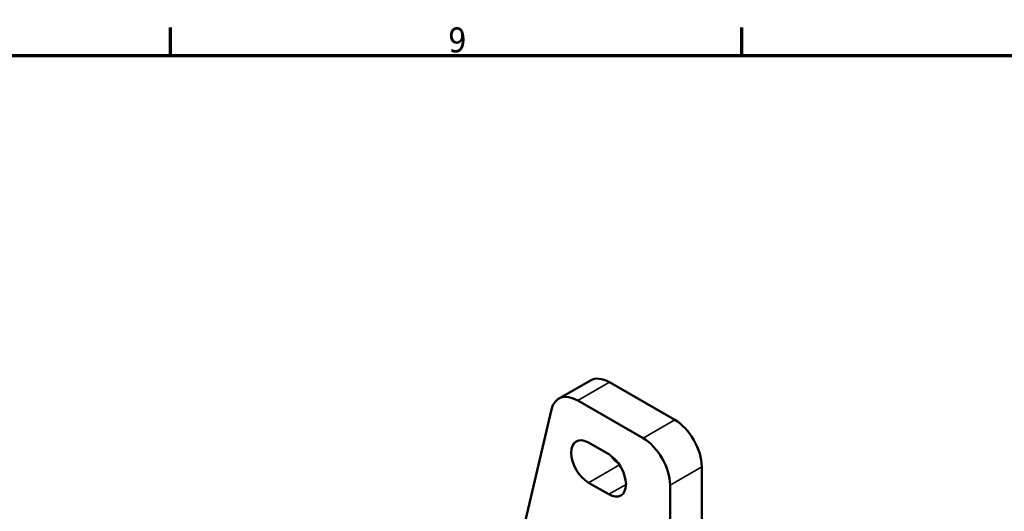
# Model space of a CAD drawing. Header units: millimetres. Extents: x 0 to 903, y 0 to 594.
# Tile 13 of 14: x 542 to 663, y 518 to 578. Entities that reach past the tile are written whole.
import ezdxf

# ---------------------------------------------------------------- set-up
doc = ezdxf.new("R2010")
doc.units = ezdxf.units.MM
for name, color, linetype, lineweight in [('Border (ANSI)', 7, 'Continuous', 70), ('Visible (ANSI)', 7, 'Continuous', 50), ('Visible Narrow (ANSI)', 7, 'Continuous', 35)]:
    doc.layers.add(name, color=color, linetype=linetype, lineweight=lineweight)
doc.styles.add('Note Text (ANSI)', font='tahoma.ttf')

# ---------------------------------------------------------------- blocks, each defined once
blk = doc.blocks.new('Borders Default Border')
at = {"layer": 'Border (ANSI)'}
for p, q in [((560.67, 574), (560.67, 577.45)), ((630.75, 574), (630.75, 577.45))]:
    blk.add_line(p, q, dxfattribs=at)
at = {"layer": 'Border (ANSI)', "flags": 128}
blk.add_lwpolyline([(20, 20), (20, 574), (821, 574), (821, 20), (20, 20)], dxfattribs=at)
at = {"layer": 'Border (ANSI)', "insert": (594.7, 574.34), "char_height": 3.05, "attachment_point": 7, "style": 'Note Text (ANSI)'}
blk.add_mtext('9', dxfattribs=at)

msp = doc.modelspace()

# ---------------------------------------------------------------- linework, layer by layer
at = {"layer": 'Visible (ANSI)'}
for p, q in [((612.163, 534.219), (608.274, 531.979)), ((622.51, 529.375), (614.498, 533.989)), ((610.609, 531.75), (618.621, 527.136)), ((603.246, 513.088), (607.391, 530.669)), ((611.938, 526.596), (614.412, 525.171)), ((625.819, 487.045), (625.819, 523.644)), ((614.412, 520.266), (611.938, 521.691)), ((621.93, 521.404), (621.93, 492.586))]:
    msp.add_line(p, q, dxfattribs=at)
for centre, major_axis, start_param, end_param in [((614.498, 530.163), (-2.335, 4.056), 5.4997209, 6.2831853), ((610.609, 527.923), (-2.335, 4.056), 5.4997209, 6.8349722), ((622.51, 525.549), (-2.335, 4.056), 3.9289245, 5.4997209), ((611.938, 524.144), (-1.497, 2.6), 5.4997209, 8.6413135), ((618.621, 523.31), (2.335, -4.056), 0.7873319, 2.3581282), ((614.412, 522.718), (1.497, -2.6), 5.4997209, 8.6413135), ((615.827, 526.383), (1.497, -2.6), 4.912793, 5.3866189)]:
    msp.add_ellipse(centre, major_axis=major_axis, ratio=0.5780931, start_param=start_param, end_param=end_param, dxfattribs=at)
at = {"layer": 'Visible Narrow (ANSI)'}
for p, q in [((610.609, 531.75), (614.498, 533.989)), ((622.51, 529.375), (618.621, 527.136)), ((611.938, 521.691), (615.733, 523.877)), ((621.93, 521.404), (625.819, 523.644)), ((614.412, 520.266), (616.534, 521.487))]:
    msp.add_line(p, q, dxfattribs=at)

# ---------------------------------------------------------------- block references
msp.add_blockref('Borders Default Border', (0, 0))

doc.saveas('drawing.dxf')
